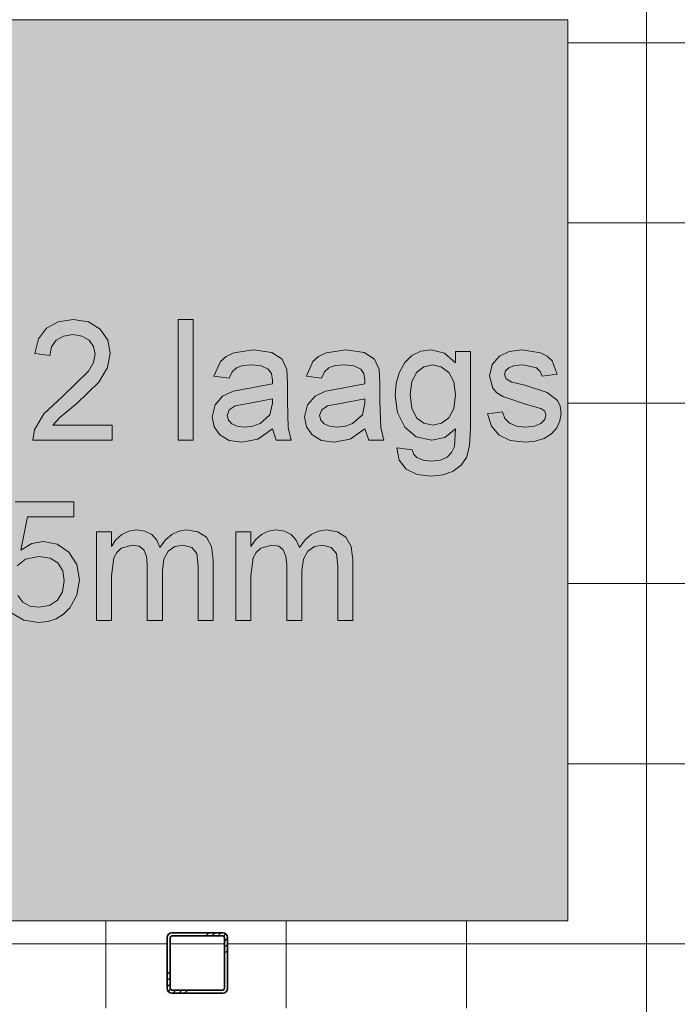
# Model space of a CAD drawing. Header units: millimetres. Extents: x -281 to 145437, y -16481 to 78869.
# Tile 107 of 256: x 5705 to 6799, y 30331 to 31970. Entities that reach past the tile are written whole.
import ezdxf

# ---------------------------------------------------------------- set-up
doc = ezdxf.new("R2010")
doc.units = ezdxf.units.MM
for name, color, linetype, lineweight in [('A--A23__Vloeren', 8, 'Continuous', 5), ('A--L28__Hoofddraagconstructies', 3, 'Continuous', 9), ('A--L90__Terrein', 7, 'Continuous', 5)]:
    doc.layers.add(name, color=color, linetype=linetype, lineweight=lineweight)

# ---------------------------------------------------------------- blocks, each defined once
blk = doc.blocks.new('28_SCO_TLB_column steel square hollow section hot rolled - K100x100x5-V50-L_80_ 11')
at = {"layer": 'A--L28__Hoofddraagconstructies', "lineweight": 13}
h = blk.add_hatch(dxfattribs=at)
h.set_pattern_fill('FP_104', color=256, style=0, pattern_type=2)
h.set_pattern_definition([(45, (-6000.5, -30400), (-500, 500), []), (45, (-5830.5, -30400), (-500, 500), []), (45, (-5820.5, -30400), (-500, 500), []), (45, (-5810.5, -30400), (-500, 500), []), (45, (-5800.5, -30400), (-500, 500), []), (45, (-5790.5, -30400), (-500, 500), []), (45, (-5780.5, -30400), (-500, 500), []), (45, (-5770.5, -30400), (-500, 500), [])])
h.paths.add_polyline_path([(-42.5, -50), (44.3, -49.3), (47.8, -47.8), (50, -42.5), (49.3, 44.3), (47.8, 47.8), (42.5, 50), (-44.3, 49.3), (-47.8, 47.8), (-50, 42.5), (-49.3, -44.3), (-47.8, -47.8), (-44.3, -49.3)])
h.paths.add_polyline_path([(-42.5, -45), (-44.3, -44.3), (-45, -42.5), (-44.3, 44.3), (-42.5, 45), (44.3, 44.3), (45, 42.5), (44.3, -44.3), (42.5, -45), (-4.5, -45)])
at = {"layer": 'A--L28__Hoofddraagconstructies', "color": 170, "lineweight": 35}
for p, q in [((42.5, 50), (-42.5, 50)), ((-50, 42.5), (-50, -42.5)), ((-45, -42.5), (-45, 42.5)), ((-42.5, 45), (42.5, 45)), ((45, 42.5), (45, -42.5)), ((50, -42.5), (50, 42.5)), ((42.5, -45), (-42.5, -45)), ((-42.5, -50), (42.5, -50))]:
    blk.add_line(p, q, dxfattribs=at)
for centre, radius, start, end in [((-42.5, 42.5), 7.5, 90, 180), ((42.5, 42.5), 7.5, 360, 90), ((-42.5, 42.5), 2.5, 90, 180), ((42.5, 42.5), 2.5, 0, 90), ((-42.5, -42.5), 7.5, 180, 270), ((-42.5, -42.5), 2.5, 180, 270), ((42.5, -42.5), 2.5, 270, 360), ((42.5, -42.5), 7.5, 270, 360)]:
    blk.add_arc(centre, radius, start, end, dxfattribs=at)
blk = doc.blocks.new('TBR-B-BWK-C-NIE-ARC-R25_rvt-1-L_80_ 11')
at = {"layer": 'A--L28__Hoofddraagconstructies', "color": 130, "lineweight": 13}
blk.add_blockref('28_SCO_TLB_column steel square hollow section hot rolled - K100x100x5-V50-L_80_ 11', (6000.5, 30400), dxfattribs=at)
blk = doc.blocks.new('NLRS_90_PA_LB_fietsvak dubbellaags_gen_cpz - NLRS_72_21_01_fietsvak 8x hoh 375-48998500-L_80_ 11')
at = {"layer": 'A--L90__Terrein'}
blk.add_hatch(color=256, dxfattribs=at).paths.add_polyline_path([(1900, 0), (1900, 1500), (0, 1500), (0, 0), (1758.1, 0)])
for p, q in [((1900, 1500), (0, 1500)), ((1900, 0), (1900, 1500)), ((1077.1, 1000.9), (1051.8, 997.3)), ((1077.1, 1000.9), (1051.8, 997.3)), ((1102.5, 996.9), (1077.1, 1000.9)), ((1102.5, 996.9), (1077.1, 1000.9)), ((1276.7, 1000.9), (1251.6, 1000.9)), ((1251.6, 1000.9), (1251.6, 800)), ((1276.7, 1000.9), (1251.6, 1000.9)), ((1251.6, 1000.9), (1251.6, 800)), ((1276.7, 800), (1276.7, 1000.9)), ((1276.7, 800), (1276.7, 1000.9)), ((1032.3, 986.4), (1019.1, 968.7)), ((1032.3, 986.4), (1019.1, 968.7)), ((1051.8, 997.3), (1032.3, 986.4)), ((1051.8, 997.3), (1032.3, 986.4)), ((1122, 984.8), (1102.5, 996.9)), ((1122, 984.8), (1102.5, 996.9)), ((1134.4, 966.8), (1122, 984.8)), ((1134.4, 966.8), (1122, 984.8)), ((1019.1, 968.7), (1013, 944.4)), ((1019.1, 968.7), (1013, 944.4)), ((1048.7, 966.6), (1060.9, 973.5)), ((1048.7, 966.6), (1060.9, 973.5)), ((1060.9, 973.5), (1076.5, 975.8)), ((1060.9, 973.5), (1076.5, 975.8)), ((1076.5, 975.8), (1091.4, 973.5)), ((1076.5, 975.8), (1091.4, 973.5)), ((1091.4, 973.5), (1103.2, 966.4)), ((1091.4, 973.5), (1103.2, 966.4)), ((1038.1, 941.3), (1040.8, 955.7)), ((1038.1, 941.3), (1040.8, 955.7)), ((1040.8, 955.7), (1048.7, 966.6)), ((1040.8, 955.7), (1048.7, 966.6)), ((1103.2, 966.4), (1110.9, 956)), ((1103.2, 966.4), (1110.9, 956)), ((1110.9, 956), (1113.5, 943.4)), ((1110.9, 956), (1113.5, 943.4)), ((1138.6, 944.9), (1134.4, 966.8)), ((1138.6, 944.9), (1134.4, 966.8)), ((1377.1, 950.7), (1344, 945.6)), ((1377.1, 950.7), (1344, 945.6)), ((1407.5, 946.2), (1377.1, 950.7)), ((1407.5, 946.2), (1377.1, 950.7)), ((1530.9, 950.7), (1497.8, 945.6)), ((1530.9, 950.7), (1497.8, 945.6)), ((1561.4, 946.2), (1530.9, 950.7)), ((1561.4, 946.2), (1530.9, 950.7)), ((1672.6, 950.7), (1655.4, 948.3)), ((1672.6, 950.7), (1655.4, 948.3)), ((1695, 945.2), (1672.6, 950.7)), ((1695, 945.2), (1672.6, 950.7)), ((1824, 950.7), (1802.4, 947.6)), ((1824, 950.7), (1802.4, 947.6)), ((1854.5, 945.8), (1824, 950.7)), ((1854.5, 945.8), (1824, 950.7)), ((1013, 944.4), (1038.1, 941.3)), ((1013, 944.4), (1038.1, 941.3)), ((1113.5, 943.4), (1110.7, 929.3)), ((1113.5, 943.4), (1110.7, 929.3)), ((1134.1, 921.1), (1138.6, 944.9)), ((1134.1, 921.1), (1138.6, 944.9)), ((1331.4, 939.5), (1322.1, 931.3)), ((1331.4, 939.5), (1322.1, 931.3)), ((1344, 945.6), (1331.4, 939.5)), ((1344, 945.6), (1331.4, 939.5)), ((1424.7, 935), (1407.5, 946.2)), ((1424.7, 935), (1407.5, 946.2)), ((1432.4, 918), (1424.7, 935)), ((1432.4, 918), (1424.7, 935)), ((1485.2, 939.5), (1475.9, 931.3)), ((1485.2, 939.5), (1475.9, 931.3)), ((1497.8, 945.6), (1485.2, 939.5)), ((1497.8, 945.6), (1485.2, 939.5)), ((1578.6, 935), (1561.4, 946.2)), ((1578.6, 935), (1561.4, 946.2)), ((1586.3, 918), (1578.6, 935)), ((1586.3, 918), (1578.6, 935)), ((1640.6, 941), (1628.6, 929.2)), ((1640.6, 941), (1628.6, 929.2)), ((1655.4, 948.3), (1640.6, 941)), ((1655.4, 948.3), (1640.6, 941)), ((1713.1, 928.7), (1695, 945.2)), ((1713.1, 928.7), (1695, 945.2)), ((1738.2, 947.5), (1713.1, 947.5)), ((1713.1, 947.5), (1713.1, 928.7)), ((1738.2, 947.5), (1713.1, 947.5)), ((1713.1, 947.5), (1713.1, 928.7)), ((1738.2, 820.2), (1738.2, 947.5)), ((1738.2, 820.2), (1738.2, 947.5)), ((1786.4, 940.2), (1774.1, 925.9)), ((1786.4, 940.2), (1774.1, 925.9)), ((1802.4, 947.6), (1786.4, 940.2)), ((1802.4, 947.6), (1786.4, 940.2)), ((1865.9, 940), (1854.5, 945.8)), ((1865.9, 940), (1854.5, 945.8)), ((1873.9, 932.4), (1865.9, 940)), ((1873.9, 932.4), (1865.9, 940)), ((1110.7, 929.3), (1102.6, 914.9)), ((1110.7, 929.3), (1102.6, 914.9)), ((1119.3, 896.5), (1134.1, 921.1)), ((1119.3, 896.5), (1134.1, 921.1)), ((1322.1, 931.3), (1311.2, 906.7)), ((1322.1, 931.3), (1311.2, 906.7)), ((1341.3, 914), (1348.5, 920.7)), ((1341.3, 914), (1348.5, 920.7)), ((1348.5, 920.7), (1358.9, 924.4)), ((1348.5, 920.7), (1358.9, 924.4)), ((1358.9, 924.4), (1373.9, 925.6)), ((1358.9, 924.4), (1373.9, 925.6)), ((1373.9, 925.6), (1390, 923.8)), ((1373.9, 925.6), (1390, 923.8)), ((1390, 923.8), (1401.6, 918.3)), ((1390, 923.8), (1401.6, 918.3)), ((1401.6, 918.3), (1406.8, 911)), ((1401.6, 918.3), (1406.8, 911)), ((1433.7, 896), (1432.4, 918)), ((1433.7, 896), (1432.4, 918)), ((1475.9, 931.3), (1465.1, 906.7)), ((1475.9, 931.3), (1465.1, 906.7)), ((1495.2, 914), (1502.3, 920.7)), ((1495.2, 914), (1502.3, 920.7)), ((1502.3, 920.7), (1512.7, 924.4)), ((1502.3, 920.7), (1512.7, 924.4)), ((1512.7, 924.4), (1527.7, 925.6)), ((1512.7, 924.4), (1527.7, 925.6)), ((1527.7, 925.6), (1543.9, 923.8)), ((1527.7, 925.6), (1543.9, 923.8)), ((1543.9, 923.8), (1555.5, 918.3)), ((1543.9, 923.8), (1555.5, 918.3)), ((1555.5, 918.3), (1560.6, 911)), ((1555.5, 918.3), (1560.6, 911)), ((1587.5, 896), (1586.3, 918)), ((1587.5, 896), (1586.3, 918)), ((1628.6, 929.2), (1619.8, 913.4)), ((1628.6, 929.2), (1619.8, 913.4)), ((1648.6, 913.1), (1660.6, 922.5)), ((1648.6, 913.1), (1660.6, 922.5)), ((1660.6, 922.5), (1674.9, 925.6)), ((1660.6, 922.5), (1674.9, 925.6)), ((1674.9, 925.6), (1689.5, 922.4)), ((1674.9, 925.6), (1689.5, 922.4)), ((1689.5, 922.4), (1701.9, 912.9)), ((1689.5, 922.4), (1701.9, 912.9)), ((1774.1, 925.9), (1769.6, 907.2)), ((1774.1, 925.9), (1769.6, 907.2)), ((1796.5, 915.7), (1801.9, 920.8)), ((1796.5, 915.7), (1801.9, 920.8)), ((1801.9, 920.8), (1811.5, 924.4)), ((1801.9, 920.8), (1811.5, 924.4)), ((1811.5, 924.4), (1825.9, 925.6)), ((1811.5, 924.4), (1825.9, 925.6)), ((1825.9, 925.6), (1848, 920.6)), ((1825.9, 925.6), (1848, 920.6)), ((1848, 920.6), (1854.3, 914.6)), ((1848, 920.6), (1854.3, 914.6)), ((1882.6, 909.9), (1873.9, 932.4)), ((1882.6, 909.9), (1873.9, 932.4)), ((1102.6, 914.9), (1059.3, 873.1)), ((1102.6, 914.9), (1059.3, 873.1)), ((1311.2, 906.7), (1336.3, 903.6)), ((1311.2, 906.7), (1336.3, 903.6)), ((1336.3, 903.6), (1341.3, 914)), ((1336.3, 903.6), (1341.3, 914)), ((1406.8, 911), (1408.5, 899.8)), ((1406.8, 911), (1408.5, 899.8)), ((1465.1, 906.7), (1490.2, 903.6)), ((1465.1, 906.7), (1490.2, 903.6)), ((1490.2, 903.6), (1495.2, 914)), ((1490.2, 903.6), (1495.2, 914)), ((1560.6, 911), (1562.4, 899.8)), ((1560.6, 911), (1562.4, 899.8)), ((1619.8, 913.4), (1614.4, 894.8)), ((1619.8, 913.4), (1614.4, 894.8)), ((1640.4, 897.7), (1648.6, 913.1)), ((1640.4, 897.7), (1648.6, 913.1)), ((1701.9, 912.9), (1710.3, 897.3)), ((1701.9, 912.9), (1710.3, 897.3)), ((1769.6, 907.2), (1775.2, 886.9)), ((1769.6, 907.2), (1775.2, 886.9)), ((1794.7, 909.7), (1796.5, 915.7)), ((1794.7, 909.7), (1796.5, 915.7)), ((1797.7, 902.4), (1794.7, 909.7)), ((1797.7, 902.4), (1794.7, 909.7)), ((1807, 896.9), (1797.7, 902.4)), ((1807, 896.9), (1797.7, 902.4)), ((1854.3, 914.6), (1857.5, 906.7)), ((1854.3, 914.6), (1857.5, 906.7)), ((1857.5, 906.7), (1882.6, 909.9)), ((1857.5, 906.7), (1882.6, 909.9)), ((1083.3, 862), (1119.3, 896.5)), ((1083.3, 862), (1119.3, 896.5)), ((1364.8, 885.5), (1343.1, 881.8)), ((1364.8, 885.5), (1343.1, 881.8)), ((1408.4, 894.2), (1364.8, 885.5)), ((1408.4, 894.2), (1364.8, 885.5)), ((1408.5, 899.8), (1408.4, 894.2)), ((1408.5, 899.8), (1408.4, 894.2)), ((1433.7, 864.7), (1433.7, 896)), ((1433.7, 864.7), (1433.7, 896)), ((1518.7, 885.5), (1496.9, 881.8)), ((1518.7, 885.5), (1496.9, 881.8)), ((1562.2, 894.2), (1518.7, 885.5)), ((1562.2, 894.2), (1518.7, 885.5)), ((1562.4, 899.8), (1562.2, 894.2)), ((1562.4, 899.8), (1562.2, 894.2)), ((1587.5, 864.7), (1587.5, 896)), ((1587.5, 864.7), (1587.5, 896)), ((1614.4, 894.8), (1612.6, 874.5)), ((1614.4, 894.8), (1612.6, 874.5)), ((1637.7, 876.2), (1640.4, 897.7)), ((1637.7, 876.2), (1640.4, 897.7)), ((1710.3, 897.3), (1713.1, 875.5)), ((1710.3, 897.3), (1713.1, 875.5)), ((1775.2, 886.9), (1782.1, 878.7)), ((1775.2, 886.9), (1782.1, 878.7)), ((1828.7, 891.5), (1807, 896.9)), ((1828.7, 891.5), (1807, 896.9)), ((1865.5, 879.7), (1828.7, 891.5)), ((1865.5, 879.7), (1828.7, 891.5)), ((1059.3, 873.1), (1027.8, 844)), ((1059.3, 873.1), (1027.8, 844)), ((1325.5, 873.5), (1312.9, 859.1)), ((1325.5, 873.5), (1312.9, 859.1)), ((1343.1, 881.8), (1325.5, 873.5)), ((1343.1, 881.8), (1325.5, 873.5)), ((1368, 861.4), (1408.5, 869.1)), ((1368, 861.4), (1408.5, 869.1)), ((1408.5, 869.1), (1408.4, 862)), ((1408.5, 869.1), (1408.4, 862)), ((1479.4, 873.5), (1466.7, 859.1)), ((1479.4, 873.5), (1466.7, 859.1)), ((1496.9, 881.8), (1479.4, 873.5)), ((1496.9, 881.8), (1479.4, 873.5)), ((1521.9, 861.4), (1562.4, 869.1)), ((1521.9, 861.4), (1562.4, 869.1)), ((1562.4, 869.1), (1562.2, 862)), ((1562.4, 869.1), (1562.2, 862)), ((1612.6, 874.5), (1616.6, 846)), ((1612.6, 874.5), (1616.6, 846)), ((1640.4, 853.2), (1637.7, 876.2)), ((1640.4, 853.2), (1637.7, 876.2)), ((1713.1, 875.5), (1710.3, 852.9)), ((1713.1, 875.5), (1710.3, 852.9)), ((1782.1, 878.7), (1791.7, 872.6)), ((1782.1, 878.7), (1791.7, 872.6)), ((1791.7, 872.6), (1829.5, 860.3)), ((1791.7, 872.6), (1829.5, 860.3)), ((1882.7, 866.3), (1865.5, 879.7)), ((1882.7, 866.3), (1865.5, 879.7)), ((1054.4, 837.9), (1083.3, 862)), ((1054.4, 837.9), (1083.3, 862)), ((1312.9, 859.1), (1308.1, 839.2)), ((1312.9, 859.1), (1308.1, 839.2)), ((1336.6, 850.7), (1346.4, 857.3)), ((1336.6, 850.7), (1346.4, 857.3)), ((1346.4, 857.3), (1368, 861.4)), ((1346.4, 857.3), (1368, 861.4)), ((1408.4, 862), (1404.4, 842.5)), ((1408.4, 862), (1404.4, 842.5)), ((1434.9, 821.1), (1433.7, 864.7)), ((1434.9, 821.1), (1433.7, 864.7)), ((1466.7, 859.1), (1461.9, 839.2)), ((1466.7, 859.1), (1461.9, 839.2)), ((1490.5, 850.7), (1500.2, 857.3)), ((1490.5, 850.7), (1500.2, 857.3)), ((1500.2, 857.3), (1521.9, 861.4)), ((1500.2, 857.3), (1521.9, 861.4)), ((1562.2, 862), (1558.3, 842.5)), ((1562.2, 862), (1558.3, 842.5)), ((1588.8, 821.1), (1587.5, 864.7)), ((1588.8, 821.1), (1587.5, 864.7)), ((1648.4, 837.4), (1640.4, 853.2)), ((1648.4, 837.4), (1640.4, 853.2)), ((1710.3, 852.9), (1702.2, 837.3)), ((1710.3, 852.9), (1702.2, 837.3)), ((1829.5, 860.3), (1855.4, 853.1)), ((1829.5, 860.3), (1855.4, 853.1)), ((1855.4, 853.1), (1861.6, 848.2)), ((1855.4, 853.1), (1861.6, 848.2)), ((1887.3, 856.5), (1882.7, 866.3)), ((1887.3, 856.5), (1882.7, 866.3)), ((1888.9, 844.5), (1887.3, 856.5)), ((1888.9, 844.5), (1887.3, 856.5)), ((1027.8, 844), (1012.6, 817.3)), ((1027.8, 844), (1012.6, 817.3)), ((1043.1, 825.1), (1054.4, 837.9)), ((1043.1, 825.1), (1054.4, 837.9)), ((1308.1, 839.2), (1311.3, 822.4)), ((1308.1, 839.2), (1311.3, 822.4)), ((1333.2, 841), (1336.6, 850.7)), ((1333.2, 841), (1336.6, 850.7)), ((1335.1, 833.5), (1333.2, 841)), ((1335.1, 833.5), (1333.2, 841)), ((1404.4, 842.5), (1388, 828)), ((1404.4, 842.5), (1388, 828)), ((1461.9, 839.2), (1465.1, 822.4)), ((1461.9, 839.2), (1465.1, 822.4)), ((1487, 841), (1490.5, 850.7)), ((1487, 841), (1490.5, 850.7)), ((1488.9, 833.5), (1487, 841)), ((1488.9, 833.5), (1487, 841)), ((1558.3, 842.5), (1541.9, 828)), ((1558.3, 842.5), (1541.9, 828)), ((1616.6, 846), (1628.6, 821.9)), ((1616.6, 846), (1628.6, 821.9)), ((1660.5, 828.2), (1648.4, 837.4)), ((1660.5, 828.2), (1648.4, 837.4)), ((1702.2, 837.3), (1690, 828.2)), ((1702.2, 837.3), (1690, 828.2)), ((1791.5, 847.1), (1766.4, 843.9)), ((1791.5, 847.1), (1766.4, 843.9)), ((1766.4, 843.9), (1773.3, 823.5)), ((1766.4, 843.9), (1773.3, 823.5)), ((1795.5, 836.3), (1791.5, 847.1)), ((1795.5, 836.3), (1791.5, 847.1)), ((1803.2, 828.4), (1795.5, 836.3)), ((1803.2, 828.4), (1795.5, 836.3)), ((1861.6, 848.2), (1863.7, 841.8)), ((1861.6, 848.2), (1863.7, 841.8)), ((1863.7, 841.8), (1861.7, 834.4)), ((1863.7, 841.8), (1861.7, 834.4)), ((1887, 832.1), (1888.9, 844.5)), ((1887, 832.1), (1888.9, 844.5)), ((1141.7, 825.1), (1043.1, 825.1)), ((1141.7, 825.1), (1043.1, 825.1)), ((1141.7, 800), (1141.7, 825.1)), ((1141.7, 800), (1141.7, 825.1)), ((1311.3, 822.4), (1320.8, 808.8)), ((1311.3, 822.4), (1320.8, 808.8)), ((1340.7, 827.4), (1335.1, 833.5)), ((1340.7, 827.4), (1335.1, 833.5)), ((1349.9, 823.3), (1340.7, 827.4)), ((1349.9, 823.3), (1340.7, 827.4)), ((1362.6, 822), (1349.9, 823.3)), ((1362.6, 822), (1349.9, 823.3)), ((1376.1, 823.5), (1362.6, 822)), ((1376.1, 823.5), (1362.6, 822)), ((1388, 828), (1376.1, 823.5)), ((1388, 828), (1376.1, 823.5)), ((1439.9, 800), (1434.9, 821.1)), ((1439.9, 800), (1434.9, 821.1)), ((1465.1, 822.4), (1474.6, 808.8)), ((1465.1, 822.4), (1474.6, 808.8)), ((1494.5, 827.4), (1488.9, 833.5)), ((1494.5, 827.4), (1488.9, 833.5)), ((1503.7, 823.3), (1494.5, 827.4)), ((1503.7, 823.3), (1494.5, 827.4)), ((1516.5, 822), (1503.7, 823.3)), ((1516.5, 822), (1503.7, 823.3)), ((1529.9, 823.5), (1516.5, 822)), ((1529.9, 823.5), (1516.5, 822)), ((1541.9, 828), (1529.9, 823.5)), ((1541.9, 828), (1529.9, 823.5)), ((1593.8, 800), (1588.8, 821.1)), ((1593.8, 800), (1588.8, 821.1)), ((1628.6, 821.9), (1647.9, 805.5)), ((1628.6, 821.9), (1647.9, 805.5)), ((1675.3, 825.1), (1660.5, 828.2)), ((1675.3, 825.1), (1660.5, 828.2)), ((1690, 828.2), (1675.3, 825.1)), ((1690, 828.2), (1675.3, 825.1)), ((1736.5, 790.7), (1738.2, 820.2)), ((1736.5, 790.7), (1738.2, 820.2)), ((1773.3, 823.5), (1785.7, 808.7)), ((1773.3, 823.5), (1785.7, 808.7)), ((1814.6, 823.6), (1803.2, 828.4)), ((1814.6, 823.6), (1803.2, 828.4)), ((1829.8, 822), (1814.6, 823.6)), ((1829.8, 822), (1814.6, 823.6)), ((1844.8, 823.5), (1829.8, 822)), ((1844.8, 823.5), (1829.8, 822)), ((1855.4, 827.9), (1844.8, 823.5)), ((1855.4, 827.9), (1844.8, 823.5)), ((1861.7, 834.4), (1855.4, 827.9)), ((1861.7, 834.4), (1855.4, 827.9)), ((1872.7, 810.5), (1881.6, 820.5)), ((1872.7, 810.5), (1881.6, 820.5)), ((1881.6, 820.5), (1887, 832.1)), ((1881.6, 820.5), (1887, 832.1)), ((1012.6, 817.3), (1009.9, 800)), ((1012.6, 817.3), (1009.9, 800)), ((1320.8, 808.8), (1336.3, 799.8)), ((1320.8, 808.8), (1336.3, 799.8)), ((1384.2, 801.8), (1408.5, 818.8)), ((1384.2, 801.8), (1408.5, 818.8)), ((1408.5, 818.8), (1414.8, 800)), ((1408.5, 818.8), (1414.8, 800)), ((1474.6, 808.8), (1490.1, 799.8)), ((1474.6, 808.8), (1490.1, 799.8)), ((1538, 801.8), (1562.4, 818.8)), ((1538, 801.8), (1562.4, 818.8)), ((1562.4, 818.8), (1568.7, 800)), ((1562.4, 818.8), (1568.7, 800)), ((1647.9, 805.5), (1673.8, 800)), ((1647.9, 805.5), (1673.8, 800)), ((1673.8, 800), (1695.4, 804.7)), ((1673.8, 800), (1695.4, 804.7)), ((1695.4, 804.7), (1713.1, 818.8)), ((1695.4, 804.7), (1713.1, 818.8)), ((1713.1, 818.8), (1711.3, 789.6)), ((1713.1, 818.8), (1711.3, 789.6)), ((1785.7, 808.7), (1804.1, 799.8)), ((1785.7, 808.7), (1804.1, 799.8)), ((1845.9, 798.4), (1860.6, 803)), ((1845.9, 798.4), (1860.6, 803)), ((1860.6, 803), (1872.7, 810.5)), ((1860.6, 803), (1872.7, 810.5)), ((1009.9, 800), (1141.7, 800)), ((1009.9, 800), (1141.7, 800)), ((1251.6, 800), (1276.7, 800)), ((1251.6, 800), (1276.7, 800)), ((1336.3, 799.8), (1357.3, 796.9)), ((1336.3, 799.8), (1357.3, 796.9)), ((1357.3, 796.9), (1384.2, 801.8)), ((1357.3, 796.9), (1384.2, 801.8)), ((1414.8, 800), (1439.9, 800)), ((1414.8, 800), (1439.9, 800)), ((1490.1, 799.8), (1511.1, 796.9)), ((1490.1, 799.8), (1511.1, 796.9)), ((1511.1, 796.9), (1538, 801.8)), ((1511.1, 796.9), (1538, 801.8)), ((1568.7, 800), (1593.8, 800)), ((1568.7, 800), (1593.8, 800)), ((1615.7, 787.4), (1619.3, 766.8)), ((1640.9, 784.3), (1615.7, 787.4)), ((1615.7, 787.4), (1619.3, 766.8)), ((1640.9, 784.3), (1615.7, 787.4)), ((1711.3, 789.6), (1706.7, 779.4)), ((1711.3, 789.6), (1706.7, 779.4)), ((1731.3, 771.4), (1736.5, 790.7)), ((1731.3, 771.4), (1736.5, 790.7)), ((1804.1, 799.8), (1829.5, 796.9)), ((1804.1, 799.8), (1829.5, 796.9)), ((1829.5, 796.9), (1845.9, 798.4)), ((1829.5, 796.9), (1845.9, 798.4)), ((1643.6, 776.5), (1640.9, 784.3)), ((1643.6, 776.5), (1640.9, 784.3)), ((1649, 771.1), (1643.6, 776.5)), ((1649, 771.1), (1643.6, 776.5)), ((1659.6, 766.9), (1649, 771.1)), ((1659.6, 766.9), (1649, 771.1)), ((1699.1, 771.8), (1688.1, 767.1)), ((1699.1, 771.8), (1688.1, 767.1)), ((1706.7, 779.4), (1699.1, 771.8)), ((1706.7, 779.4), (1699.1, 771.8)), ((1722.4, 758.5), (1731.3, 771.4)), ((1722.4, 758.5), (1731.3, 771.4)), ((1619.3, 766.8), (1631.1, 752.1)), ((1619.3, 766.8), (1631.1, 752.1)), ((1673.4, 765.5), (1659.6, 766.9)), ((1673.4, 765.5), (1659.6, 766.9)), ((1688.1, 767.1), (1673.4, 765.5)), ((1688.1, 767.1), (1673.4, 765.5)), ((1709.5, 748.7), (1722.4, 758.5)), ((1709.5, 748.7), (1722.4, 758.5)), ((1631.1, 752.1), (1649.5, 743.3)), ((1631.1, 752.1), (1649.5, 743.3)), ((1649.5, 743.3), (1672.9, 740.4)), ((1649.5, 743.3), (1672.9, 740.4)), ((1672.9, 740.4), (1692.9, 742.4)), ((1672.9, 740.4), (1692.9, 742.4)), ((1692.9, 742.4), (1709.5, 748.7)), ((1692.9, 742.4), (1709.5, 748.7)), ((1077.7, 697.8), (980.4, 697.8)), ((1077.7, 672.7), (1077.7, 697.8)), ((990, 617.3), (1000.7, 672.7)), ((1000.7, 672.7), (1077.7, 672.7)), ((1140.5, 647.5), (1115.4, 647.5)), ((1115.4, 647.5), (1115.4, 500)), ((1140.5, 623.3), (1140.5, 647.5)), ((1157.8, 643.2), (1148, 634.4)), ((1169.3, 648.8), (1157.8, 643.2)), ((1182.3, 650.7), (1169.3, 648.8)), ((1196.3, 648.8), (1182.3, 650.7)), ((1207.5, 643), (1196.3, 648.8)), ((1215.9, 633.8), (1207.5, 643)), ((1240.9, 643.4), (1230.5, 634.3)), ((1252.7, 648.9), (1240.9, 643.4)), ((1265.7, 650.7), (1252.7, 648.9)), ((1284.6, 647.6), (1265.7, 650.7)), ((1298.5, 638.5), (1284.6, 647.6)), ((1372.8, 647.5), (1347.7, 647.5)), ((1347.7, 647.5), (1347.7, 500)), ((1372.8, 623.3), (1372.8, 647.5)), ((1390.1, 643.2), (1380.4, 634.4)), ((1401.6, 648.8), (1390.1, 643.2)), ((1414.6, 650.7), (1401.6, 648.8)), ((1428.6, 648.8), (1414.6, 650.7)), ((1439.8, 643), (1428.6, 648.8)), ((1448.2, 633.8), (1439.8, 643)), ((1473.2, 643.4), (1462.8, 634.3)), ((1485, 648.9), (1473.2, 643.4)), ((1498, 650.7), (1485, 648.9)), ((1516.9, 647.6), (1498, 650.7)), ((1530.8, 638.5), (1516.9, 647.6)), ((1007.9, 628.2), (990, 617.3)), ((1026.7, 631.8), (1007.9, 628.2)), ((1050.2, 627.3), (1026.7, 631.8)), ((1069.6, 613.8), (1050.2, 627.3)), ((1148, 634.4), (1140.5, 623.3)), ((1156.7, 620.2), (1175.3, 625.6)), ((1175.3, 625.6), (1186.7, 623.5)), ((1186.7, 623.5), (1194.3, 617.5)), ((1221.3, 621.5), (1215.9, 633.8)), ((1230.5, 634.3), (1221.3, 621.5)), ((1235.1, 615.5), (1246.2, 623.1)), ((1246.2, 623.1), (1259.8, 625.6)), ((1259.8, 625.6), (1274.1, 621.6)), ((1307.1, 623.1), (1298.5, 638.5)), ((1310, 601.1), (1307.1, 623.1)), ((1380.4, 634.4), (1372.8, 623.3)), ((1389, 620.2), (1407.6, 625.6)), ((1407.6, 625.6), (1419, 623.5)), ((1419, 623.5), (1426.6, 617.5)), ((1453.6, 621.5), (1448.2, 633.8)), ((1462.8, 634.3), (1453.6, 621.5)), ((1467.4, 615.5), (1478.5, 623.1)), ((1478.5, 623.1), (1492.1, 625.6)), ((1492.1, 625.6), (1506.4, 621.6)), ((1539.4, 623.1), (1530.8, 638.5)), ((1542.3, 601.1), (1539.4, 623.1)), ((997.6, 602.4), (1019.7, 606.7)), ((1019.7, 606.7), (1038.3, 604)), ((1082.8, 593.3), (1069.6, 613.8)), ((1144.3, 604.4), (1149.3, 613.5)), ((1149.3, 613.5), (1156.7, 620.2)), ((1194.3, 617.5), (1198.7, 607.3)), ((1198.7, 607.3), (1200.1, 593.1)), ((1227.7, 602.4), (1235.1, 615.5)), ((1274.1, 621.6), (1282.6, 611.3)), ((1282.6, 611.3), (1284.9, 590.4)), ((1376.6, 604.4), (1381.6, 613.5)), ((1381.6, 613.5), (1389, 620.2)), ((1426.6, 617.5), (1431, 607.3)), ((1431, 607.3), (1432.4, 593.1)), ((1460, 602.4), (1467.4, 615.5)), ((1506.4, 621.6), (1514.9, 611.3)), ((1514.9, 611.3), (1517.2, 590.4)), ((983.5, 591), (997.6, 602.4)), ((1038.3, 604), (1051.5, 595.8)), ((1051.5, 595.8), (1059.4, 582.9)), ((1087.1, 567.5), (1082.8, 593.3)), ((1140.5, 574.4), (1144.3, 604.4)), ((1200.1, 593.1), (1200.1, 500)), ((1225.3, 583.3), (1227.7, 602.4)), ((1284.9, 590.4), (1284.9, 500)), ((1310, 500), (1310, 601.1)), ((1372.8, 574.4), (1376.6, 604.4)), ((1432.4, 593.1), (1432.4, 500)), ((1457.6, 583.3), (1460, 602.4)), ((1517.2, 590.4), (1517.2, 500)), ((1542.3, 500), (1542.3, 601.1)), ((1059.4, 582.9), (1062, 566)), ((1140.5, 500), (1140.5, 574.4)), ((1225.3, 500), (1225.3, 583.3)), ((1372.8, 500), (1372.8, 574.4)), ((1457.6, 500), (1457.6, 583.3)), ((1062, 566), (1059.2, 548)), ((1083.2, 542.4), (1087.1, 567.5)), ((993, 530.6), (985, 541.4)), ((1059.2, 548), (1050.8, 534)), ((1071.4, 520.9), (1083.2, 542.4)), ((1004.5, 524.1), (993, 530.6)), ((1037.3, 525), (1019.3, 522)), ((1050.8, 534), (1037.3, 525)), ((974.9, 512.3), (994.5, 500.7)), ((1019.3, 522), (1004.5, 524.1)), ((1048.8, 502.9), (1060.9, 510.4)), ((1060.9, 510.4), (1071.4, 520.9)), ((994.5, 500.7), (1019.2, 496.9)), ((1019.2, 496.9), (1034.9, 498.4)), ((1034.9, 498.4), (1048.8, 502.9)), ((1115.4, 500), (1140.5, 500)), ((1200.1, 500), (1225.3, 500)), ((1284.9, 500), (1310, 500)), ((1347.7, 500), (1372.8, 500)), ((1432.4, 500), (1457.6, 500)), ((1517.2, 500), (1542.3, 500)), ((0, 0), (1900, 0))]:
    blk.add_line(p, q, dxfattribs=at)

msp = doc.modelspace()

# ---------------------------------------------------------------- hatches: boundary and pattern name
at = {"layer": 'A--A23__Vloeren'}
h = msp.add_hatch(dxfattribs=at)
h.set_pattern_fill('FP_213', color=256, style=0, pattern_type=2)
h.set_pattern_definition([(0, (7648.04, 36431.46), (0, 300), []), (90, (7648.04, 36431.46), (-300, 2e-14), [])])
h.paths.add_polyline_path([(4717, 12483), (5950.5, 12483), (5951.5, 12545), (5952.7, 12547.8), (5958, 12550), (6045.5, 12549), (6048.3, 12547.8), (6050.5, 12542.5), (6050.5, 12483), (9400, 12483), (9400, 12700), (8817, 12700), (8817, 15700), (8900, 15700), (8900, 16450), (8817, 16450), (8817, 21700), (9400, 21700), (9400, 22808.8), (8817, 22808.8), (8817, 28808.8), (9400, 28808.8), (9400, 29700), (8817, 29700), (8817, 35700), (9400, 35700), (9400, 36900), (8817, 36900), (8817, 42900), (9400, 42900), (9400, 43913), (8817, 43913), (8817, 49288), (9400, 49288), (9400, 50010), (8817, 50010), (8817, 55260), (9400, 55260), (9400, 56200), (10717, 56200), (10717, 56540), (9140, 56540), (9140, 56717), (8110, 56717), (8110, 56712), (8045, 56712), (8046, 56715.5), (8060, 56715.5), (8060, 56717), (8039.4, 56717), (8039, 56715), (6800.2, 56715.5), (6800, 56717), (6780, 56717), (6780, 56715.5), (6794, 56714.7), (6795, 56712), (6730, 56712), (6731, 56715.5), (6730, 56715.5), (6730, 56717), (4717, 56717), (4717, 55445), (6617, 55445), (6617, 52070), (4717, 52070), (4717, 51845), (6617, 51845), (6617, 48470), (4717, 48470), (4717, 48245), (6617, 48245), (6617, 44870), (4717, 44870), (4717, 44645), (6617, 44645), (6617, 41270), (4717, 41270), (4717, 41045), (6617, 41045), (6617, 37670), (4717, 37670), (4717, 37445), (6617, 37445), (6617, 34070), (4717, 34070), (4717, 33845), (6617, 33845), (6617, 30470), (4717, 30470), (4717, 30325), (6617, 30325), (6617, 26950), (4717, 26950), (4717, 26645), (6617, 26645), (6617, 23270), (4717, 23270), (4717, 23045), (6617, 23045), (6617, 19670), (4717, 19670), (4717, 19445), (6617, 19445), (6617, 16070), (4717, 16069.5), (4717, 15800), (6617, 15800), (6617, 12800), (4717, 12800), (4717, 12580.7)])
h.paths.add_polyline_path([(6044.8, 12483), (6045.5, 12483), (6044.8, 12544.3), (6043, 12545), (5956.2, 12544.3), (5955.5, 12542.5), (5956.2, 12483), (5996, 12483)])
h.paths.add_polyline_path([(5996, 15950), (5956.2, 15950.7), (5952.7, 15952.2), (5950.5, 15957.5), (5951.5, 16045), (5952.7, 16047.8), (5958, 16050), (6045.5, 16049), (6048.3, 16047.8), (6050.5, 16042.5), (6049.8, 15955.7), (6048.3, 15952.2), (6043, 15950)])
h.paths.add_polyline_path([(6043, 15955), (6044.8, 15955.7), (6045.5, 15957.5), (6044.8, 16044.3), (6043, 16045), (5956.2, 16044.3), (5955.5, 16042.5), (5956.2, 15955.7), (5958, 15955), (5996, 15955)])
h.paths.add_polyline_path([(6700.3, 18554.3), (6674, 18557.8), (6656.5, 18566.2), (6644.1, 18581), (6637.2, 18601.4), (6662.4, 18604.6), (6666.3, 18593.8), (6675, 18585.5), (6685.4, 18581.1), (6700.6, 18579.5), (6716.7, 18581.4), (6726.2, 18585.4), (6732.5, 18591.8), (6734.6, 18599.3), (6731, 18606.9), (6726.2, 18610.6), (6699.5, 18618), (6662.5, 18630.1), (6652.9, 18636.2), (6646, 18644.4), (6640.4, 18664.7), (6644.9, 18683.4), (6657.2, 18697.7), (6673.2, 18705.1), (6696.7, 18707.9), (6725.3, 18703.2), (6736.8, 18697.4), (6744.8, 18689.9), (6753.4, 18667.4), (6728.3, 18664.2), (6725.1, 18672.1), (6718.8, 18678.1), (6694.8, 18682.9), (6682.3, 18681.9), (6672.7, 18678.3), (6667.3, 18673.1), (6665.5, 18667.2), (6668.5, 18659.9), (6677.9, 18654.4), (6700.3, 18648.7), (6736.4, 18637.2), (6753.5, 18623.8), (6758.6, 18610.6), (6759.3, 18599.3), (6757.9, 18589.6), (6752.4, 18577.9), (6743.5, 18567.9), (6731.4, 18560.5), (6715.7, 18555.8), (6700.6, 18554.4)])
h.paths.add_polyline_path([(5958, 19550), (5952.7, 19552.2), (5950.5, 19557.5), (5951.5, 19645), (5952.7, 19647.8), (5958, 19650), (6045.5, 19649), (6048.3, 19647.8), (6050.5, 19642.5), (6049.8, 19555.7), (6048.3, 19552.2), (6043, 19550), (5996, 19550)])
h.paths.add_polyline_path([(6043, 19555), (6044.8, 19555.7), (6045.5, 19557.5), (6044.8, 19644.3), (6043, 19645), (5956.2, 19644.3), (5955.5, 19642.5), (5956.2, 19555.7), (5958, 19555), (5996, 19555)])
h.paths.add_polyline_path([(6700.3, 22154.3), (6674, 22157.8), (6656.5, 22166.2), (6644.1, 22181), (6637.2, 22201.4), (6662.5, 22204.2), (6666.3, 22193.8), (6675, 22185.5), (6685.4, 22181.1), (6700.6, 22179.5), (6716, 22181.1), (6726.2, 22185.4), (6732.5, 22191.8), (6734.6, 22199.3), (6732.5, 22205.7), (6726.2, 22210.6), (6699.5, 22218), (6662.5, 22230.1), (6652.9, 22236.2), (6646, 22244.4), (6640.4, 22264.7), (6644.9, 22283.4), (6657.2, 22297.7), (6673.2, 22305.1), (6696.7, 22307.9), (6725.3, 22303.2), (6736.8, 22297.4), (6744.8, 22289.9), (6753.4, 22267.4), (6728.3, 22264.2), (6725.1, 22272.1), (6718.8, 22278.1), (6694.8, 22282.9), (6682.3, 22281.9), (6672.7, 22278.3), (6667.3, 22273.1), (6665.5, 22267.2), (6668.5, 22259.9), (6677.9, 22254.4), (6700.3, 22248.7), (6736.4, 22237.2), (6753.5, 22223.8), (6758.6, 22210.6), (6759.3, 22199.3), (6757.9, 22189.6), (6752.4, 22177.9), (6743.5, 22167.9), (6731.4, 22160.5), (6715.7, 22155.8), (6700.3, 22154.3)])
h.paths.add_polyline_path([(5996, 23150), (5956.2, 23150.7), (5952.7, 23152.2), (5950.5, 23157.5), (5951.5, 23245), (5952.7, 23247.8), (5958, 23250), (6045.5, 23249), (6048.3, 23247.8), (6050.5, 23242.5), (6049.8, 23155.7), (6048.3, 23152.2), (6043, 23150)])
h.paths.add_polyline_path([(5996, 23155), (6044.8, 23155.7), (6045.5, 23157.5), (6044.8, 23244.3), (6043, 23245), (5956.2, 23244.3), (5955.5, 23242.5), (5956.2, 23155.7), (5958, 23155)])
h.paths.add_polyline_path([(6700.3, 25754.3), (6674, 25757.8), (6656.5, 25766.2), (6644.1, 25781), (6637.2, 25801.4), (6662.5, 25804.2), (6666.3, 25793.8), (6675, 25785.5), (6685.4, 25781.1), (6700.6, 25779.5), (6716, 25781.1), (6726.2, 25785.4), (6732.5, 25791.8), (6734.6, 25799.3), (6732.5, 25805.7), (6726.2, 25810.6), (6699.5, 25818), (6662.5, 25830.1), (6652.9, 25836.2), (6646, 25844.4), (6640.4, 25864.7), (6644.9, 25883.4), (6657.2, 25897.7), (6673.2, 25905.1), (6696.7, 25907.9), (6728.4, 25901.7), (6736.8, 25897.4), (6744.8, 25889.9), (6753.4, 25867.4), (6728.3, 25864.2), (6725.1, 25872.1), (6718.8, 25878.1), (6694.8, 25882.9), (6682.3, 25881.9), (6672.7, 25878.3), (6667.3, 25873.1), (6665.5, 25867.2), (6668.5, 25859.9), (6677.9, 25854.4), (6700.3, 25848.7), (6736.4, 25837.2), (6753.5, 25823.8), (6758.6, 25810.6), (6759.3, 25799.3), (6757.9, 25789.6), (6752.4, 25777.9), (6743.5, 25767.9), (6731.4, 25760.5), (6715.7, 25755.8), (6700.3, 25754.3)])
h.paths.add_polyline_path([(6043, 26750), (5956.2, 26750.7), (5952.7, 26752.2), (5950.5, 26757.5), (5951.5, 26845), (5952.7, 26847.8), (5958, 26850), (6045.5, 26849), (6048.3, 26847.8), (6050.5, 26842.5), (6049.8, 26755.7), (6048.3, 26752.2), (6044.8, 26750.7)])
h.paths.add_polyline_path([(6043, 26755), (6044.8, 26755.7), (6045.5, 26757.5), (6044.8, 26844.3), (6043, 26845), (5956.2, 26844.3), (5955.5, 26842.5), (5956.2, 26755.7), (5958, 26755), (5996, 26755)])
h.paths.add_polyline_path([(6700.3, 29434.4), (6674, 29437.8), (6656.5, 29446.3), (6644.1, 29461), (6637.2, 29481.5), (6662.5, 29484.2), (6666.3, 29473.9), (6675, 29465.6), (6685.4, 29461.1), (6700.6, 29459.5), (6716, 29461.1), (6726.2, 29465.5), (6732.5, 29471.9), (6734.6, 29479.4), (6732.5, 29485.8), (6726.2, 29490.7), (6699.5, 29498.1), (6662.5, 29510.1), (6652.9, 29516.3), (6646, 29524.5), (6640.4, 29544.7), (6644.9, 29563.4), (6657.2, 29577.7), (6673.2, 29585.2), (6696.7, 29587.9), (6725.3, 29583.3), (6736.8, 29577.5), (6744.8, 29570), (6753.4, 29547.4), (6728.3, 29544.3), (6725.1, 29552.2), (6718.8, 29558.1), (6694.8, 29563), (6682.3, 29561.9), (6672.7, 29558.4), (6667.3, 29553.2), (6665.5, 29547.3), (6668.5, 29540), (6677.9, 29534.4), (6700.3, 29528.8), (6736.4, 29517.3), (6753.5, 29503.9), (6758.6, 29490.7), (6759.3, 29479.4), (6757.9, 29469.7), (6752.4, 29458), (6743.5, 29448), (6731.4, 29440.6), (6715.7, 29435.8), (6700.3, 29434.4)])
h.paths.add_polyline_path([(5958, 30350), (5952.7, 30352.2), (5950.5, 30357.5), (5951.5, 30445), (5952.7, 30447.8), (5958, 30450), (6045.5, 30449), (6048.3, 30447.8), (6050.5, 30442.5), (6049.8, 30355.7), (6048.3, 30352.2), (6043, 30350), (5996, 30350)])
h.paths.add_polyline_path([(5996, 30355), (6044.8, 30355.7), (6045.5, 30357.5), (6044.8, 30444.3), (6043, 30445), (5956.2, 30444.3), (5955.5, 30442.5), (5956.2, 30355.7), (5958, 30355)])
h.paths.add_polyline_path([(6700.3, 32954.3), (6674, 32957.8), (6656.5, 32966.2), (6644.1, 32981), (6637.2, 33001.4), (6662.5, 33004.2), (6666.3, 32993.8), (6675, 32985.5), (6685.4, 32981.1), (6700.6, 32979.5), (6716, 32981.1), (6726.2, 32985.4), (6732.5, 32991.8), (6734.6, 32999.3), (6732.5, 33005.7), (6726.2, 33010.6), (6699.5, 33018), (6662.5, 33030.1), (6652.9, 33036.2), (6646, 33044.4), (6640.4, 33064.7), (6644.9, 33083.4), (6657.2, 33097.7), (6673.2, 33105.1), (6696.7, 33107.9), (6725.3, 33103.2), (6736.8, 33097.4), (6744.8, 33089.9), (6753.4, 33067.4), (6728.3, 33064.2), (6725.1, 33072.1), (6718.8, 33078.1), (6694.8, 33082.9), (6682.3, 33081.9), (6672.7, 33078.3), (6667.3, 33073.1), (6665.5, 33067.2), (6668.5, 33059.9), (6677.9, 33054.4), (6700.3, 33048.7), (6736.4, 33037.2), (6753.5, 33023.8), (6758.6, 33010.6), (6759.3, 32999.3), (6757.9, 32989.6), (6752.4, 32977.9), (6743.5, 32967.9), (6731.4, 32960.5), (6715.7, 32955.8), (6700.3, 32954.3)])
h.paths.add_polyline_path([(5958, 33950), (5952.7, 33952.2), (5950.5, 33957.5), (5951.5, 34045), (5952.7, 34047.8), (5958, 34050), (6045.5, 34049), (6048.3, 34047.8), (6050.5, 34042.5), (6049.8, 33955.7), (6048.3, 33952.2), (6043, 33950), (5996, 33950)])
h.paths.add_polyline_path([(6043, 33955), (6044.8, 33955.7), (6045.5, 33957.5), (6044.8, 34044.3), (6043, 34045), (5956.2, 34044.3), (5955.5, 34042.5), (5956.2, 33955.7), (5958, 33955), (5996, 33955)])
h.paths.add_polyline_path([(6700.3, 36554.3), (6674, 36557.8), (6656.5, 36566.2), (6644.1, 36581), (6637.2, 36601.4), (6662.5, 36604.2), (6666.3, 36593.8), (6675, 36585.5), (6685.4, 36581.1), (6700.6, 36579.5), (6716, 36581.1), (6726.2, 36585.4), (6732.5, 36591.8), (6734.6, 36599.3), (6732.5, 36605.7), (6726.2, 36610.6), (6699.5, 36618), (6662.5, 36630.1), (6652.9, 36636.2), (6646, 36644.4), (6640.4, 36664.7), (6644.9, 36683.4), (6657.2, 36697.7), (6673.2, 36705.1), (6696.7, 36707.9), (6725.3, 36703.2), (6736.8, 36697.4), (6744.8, 36689.9), (6753.4, 36667.4), (6728.3, 36664.2), (6725.1, 36672.1), (6718.8, 36678.1), (6694.8, 36682.9), (6682.3, 36681.9), (6672.7, 36678.3), (6667.3, 36673.1), (6665.5, 36667.2), (6668.5, 36659.9), (6677.9, 36654.4), (6700.3, 36648.7), (6736.4, 36637.2), (6753.5, 36623.8), (6758.6, 36610.6), (6759.3, 36599.3), (6757.9, 36589.6), (6752.4, 36577.9), (6743.5, 36567.9), (6731.4, 36560.5), (6715.7, 36555.8), (6700.3, 36554.3)])
h.paths.add_polyline_path([(5996, 37550), (5956.2, 37550.7), (5952.7, 37552.2), (5950.5, 37557.5), (5951.5, 37645), (5952.7, 37647.8), (5958, 37650), (6045.5, 37649), (6048.3, 37647.8), (6050.5, 37642.5), (6049.8, 37555.7), (6048.3, 37552.2), (6043, 37550)])
h.paths.add_polyline_path([(6043, 37555), (6044.8, 37555.7), (6045.5, 37557.5), (6044.8, 37644.3), (6043, 37645), (5956.2, 37644.3), (5955.5, 37642.5), (5956.2, 37555.7), (5958, 37555), (5996, 37555)])
h.paths.add_polyline_path([(6700.3, 40154.3), (6674, 40157.8), (6656.5, 40166.2), (6644.1, 40181), (6637.2, 40201.4), (6662.5, 40204.2), (6666.3, 40193.8), (6675, 40185.5), (6685.4, 40181.1), (6700.6, 40179.5), (6716, 40181.1), (6726.2, 40185.4), (6732.5, 40191.8), (6734.6, 40199.3), (6732.5, 40205.7), (6726.2, 40210.6), (6699.5, 40218), (6662.5, 40230.1), (6652.9, 40236.2), (6646, 40244.4), (6640.4, 40264.7), (6644.9, 40283.4), (6657.2, 40297.7), (6673.2, 40305.1), (6696.7, 40307.9), (6725.3, 40303.2), (6736.8, 40297.4), (6744.8, 40289.9), (6753.4, 40267.4), (6728.3, 40264.2), (6725.1, 40272.1), (6718.8, 40278.1), (6694.8, 40282.9), (6682.3, 40281.9), (6672.7, 40278.3), (6667.3, 40273.1), (6665.5, 40267.2), (6668.5, 40259.9), (6677.9, 40254.4), (6700.3, 40248.7), (6736.4, 40237.2), (6753.5, 40223.8), (6758.6, 40210.6), (6759.3, 40199.3), (6757.9, 40189.6), (6752.4, 40177.9), (6743.5, 40167.9), (6731.4, 40160.5), (6715.7, 40155.8), (6700.6, 40154.4)])
h.paths.add_polyline_path([(5958, 41150), (5952.7, 41152.2), (5950.5, 41157.5), (5951.5, 41245), (5952.7, 41247.8), (5958, 41250), (6045.5, 41249), (6048.3, 41247.8), (6050.5, 41242.5), (6049.8, 41155.7), (6048.3, 41152.2), (6043, 41150), (5996, 41150)])
h.paths.add_polyline_path([(5958, 41155), (6044.8, 41155.7), (6045.5, 41157.5), (6044.8, 41244.3), (6043, 41245), (5956.2, 41244.3), (5955.5, 41242.5), (5956.2, 41155.7)])
h.paths.add_polyline_path([(6700.3, 43754.3), (6674, 43757.8), (6656.5, 43766.2), (6644.1, 43781), (6637.2, 43801.4), (6662.5, 43804.2), (6666.3, 43793.8), (6675, 43785.5), (6685.4, 43781.1), (6700.6, 43779.5), (6716, 43781.1), (6726.2, 43785.4), (6732.5, 43791.8), (6734.6, 43799.3), (6732.5, 43805.7), (6726.2, 43810.6), (6699.5, 43818), (6662.5, 43830.1), (6652.9, 43836.2), (6646, 43844.4), (6640.4, 43864.7), (6644.9, 43883.4), (6657.2, 43897.7), (6673.2, 43905.1), (6696.7, 43907.9), (6725.3, 43903.2), (6736.8, 43897.4), (6744.8, 43889.9), (6753.4, 43867.4), (6728.3, 43864.2), (6725.1, 43872.1), (6718.8, 43878.1), (6694.8, 43882.9), (6682.3, 43881.9), (6672.7, 43878.3), (6667.3, 43873.1), (6665.5, 43867.2), (6668.5, 43859.9), (6677.9, 43854.4), (6700.3, 43848.7), (6736.4, 43837.2), (6753.5, 43823.8), (6758.6, 43810.6), (6759.3, 43799.3), (6757.9, 43789.6), (6752.4, 43777.9), (6743.5, 43767.9), (6731.4, 43760.5), (6715.7, 43755.8), (6700.3, 43754.3)])
h.paths.add_polyline_path([(5988.6, 44750), (5956.2, 44750.7), (5952.7, 44752.2), (5950.5, 44757.5), (5951.5, 44845), (5952.7, 44847.8), (5958, 44850), (6045.5, 44849), (6048.3, 44847.8), (6050.5, 44842.5), (6049.8, 44755.7), (6048.3, 44752.2), (6043, 44750), (5996, 44750)])
h.paths.add_polyline_path([(5988, 44755), (6044.8, 44755.7), (6045.5, 44757.5), (6044.8, 44844.3), (6043, 44845), (5956.2, 44844.3), (5955.5, 44842.5), (5956.2, 44755.7), (5958, 44755)])
h.paths.add_polyline_path([(6700.3, 47354.3), (6674, 47357.8), (6656.5, 47366.2), (6644.1, 47381), (6637.2, 47401.4), (6662.5, 47404.2), (6666.3, 47393.8), (6675, 47385.5), (6685.4, 47381.1), (6700.6, 47379.5), (6716, 47381.1), (6726.2, 47385.4), (6732.5, 47391.8), (6734.6, 47399.3), (6732.5, 47405.7), (6726.2, 47410.6), (6699.5, 47418), (6662.5, 47430.1), (6652.9, 47436.2), (6646, 47444.4), (6640.4, 47464.7), (6644.9, 47483.4), (6657.2, 47497.7), (6673.2, 47505.1), (6696.7, 47507.9), (6725.3, 47503.2), (6736.8, 47497.4), (6744.8, 47489.9), (6753.4, 47467.4), (6728.3, 47464.2), (6725.1, 47472.1), (6718.8, 47478.1), (6694.8, 47482.9), (6682.3, 47481.9), (6672.7, 47478.3), (6667.3, 47473.1), (6665.5, 47467.2), (6668.5, 47459.9), (6677.9, 47454.4), (6700.3, 47448.7), (6736.4, 47437.2), (6753.5, 47423.8), (6758.6, 47410.6), (6759.3, 47399.3), (6757.9, 47389.6), (6752.4, 47377.9), (6743.5, 47367.9), (6731.4, 47360.5), (6715.7, 47355.8), (6700.3, 47354.3)])
h.paths.add_polyline_path([(6043, 48350), (5956.2, 48350.7), (5952.7, 48352.2), (5950.5, 48357.5), (5951.5, 48445), (5952.7, 48447.8), (5958, 48450), (6045.5, 48449), (6048.3, 48447.8), (6050.5, 48442.5), (6049.8, 48355.7), (6048.3, 48352.2), (6044.8, 48350.7)])
h.paths.add_polyline_path([(5958, 48355), (6044.8, 48355.7), (6045.5, 48357.5), (6044.8, 48444.3), (6043, 48445), (5956.2, 48444.3), (5955.5, 48442.5), (5956.2, 48355.7)])
h.paths.add_polyline_path([(6700.3, 50954.3), (6673.9, 50957.8), (6656.5, 50966.2), (6644.1, 50981), (6637.2, 51001.4), (6662.5, 51004.2), (6666.3, 50993.8), (6675, 50985.5), (6685.4, 50981.1), (6700.6, 50979.5), (6716, 50981.1), (6726.2, 50985.4), (6732.5, 50991.8), (6734.6, 50999.3), (6732.5, 51005.7), (6726.2, 51010.6), (6699.5, 51018), (6662.5, 51030.1), (6652.9, 51036.2), (6646, 51044.4), (6640.4, 51064.7), (6644.9, 51083.4), (6657.2, 51097.7), (6673.2, 51105.1), (6696.7, 51107.9), (6725.3, 51103.2), (6736.8, 51097.4), (6744.8, 51089.9), (6753.4, 51067.4), (6728.3, 51064.2), (6725.1, 51072.1), (6718.8, 51078.1), (6694.8, 51082.9), (6682.3, 51081.9), (6672.7, 51078.3), (6667.3, 51073.1), (6665.5, 51067.2), (6668.5, 51059.9), (6677.9, 51054.4), (6700.3, 51048.7), (6736.4, 51037.2), (6753.5, 51023.8), (6758.6, 51010.6), (6759.3, 50999.3), (6757.9, 50989.6), (6752.4, 50977.9), (6743.5, 50967.9), (6731.4, 50960.5), (6715.7, 50955.8), (6700.6, 50954.4)])
h.paths.add_polyline_path([(5996, 51950), (5956.2, 51950.7), (5952.7, 51952.2), (5950.5, 51957.5), (5951.5, 52045), (5952.7, 52047.8), (5958, 52050), (6044.8, 52049.3), (6048.3, 52047.8), (6050.5, 52042.5), (6049.5, 51955), (6048.3, 51952.2), (6043, 51950)])
h.paths.add_polyline_path([(6043, 51955), (6044.8, 51955.7), (6045.5, 51957.5), (6044.8, 52044.3), (6043, 52045), (5956.2, 52044.3), (5955.5, 52042.5), (5956.2, 51955.7), (5958, 51955), (5996, 51955)])
h.paths.add_polyline_path([(6700.3, 54554.4), (6674, 54557.8), (6656.5, 54566.2), (6644.1, 54581), (6637.2, 54601.4), (6662.5, 54604.2), (6666.3, 54593.8), (6675, 54585.5), (6685.4, 54581.1), (6700.6, 54579.5), (6716, 54581.1), (6726.2, 54585.4), (6732.5, 54591.9), (6734.6, 54599.3), (6732.5, 54605.7), (6726.2, 54610.6), (6699.5, 54618), (6662.5, 54630.1), (6652.9, 54636.2), (6646, 54644.4), (6640.4, 54664.7), (6644.9, 54683.4), (6657.2, 54697.7), (6673.2, 54705.1), (6696.7, 54707.9), (6725.3, 54703.2), (6736.8, 54697.4), (6744.8, 54689.9), (6753.4, 54667.4), (6728.3, 54664.2), (6725.1, 54672.1), (6718.8, 54678.1), (6694.8, 54682.9), (6682.3, 54681.9), (6672.7, 54678.3), (6667.3, 54673.2), (6665.5, 54667.2), (6668.5, 54659.9), (6677.9, 54654.4), (6700.3, 54648.8), (6736.4, 54637.2), (6753.5, 54623.8), (6758.6, 54610.6), (6759.3, 54599.3), (6757.9, 54589.6), (6752.4, 54577.9), (6743.5, 54567.9), (6731.4, 54560.5), (6715.7, 54555.8), (6700.3, 54554.4)])
h.paths.add_polyline_path([(5996, 55550), (5956.2, 55550.7), (5952.7, 55552.1), (5950.5, 55557.5), (5951.5, 55645), (5952.7, 55647.8), (5958, 55650), (6044.8, 55649.2), (6048.3, 55647.8), (6050.5, 55642.5), (6049.5, 55555), (6048.3, 55552.1), (6043, 55550)])
h.paths.add_polyline_path([(6043, 55555), (6044.8, 55555.7), (6045.5, 55557.5), (6044.8, 55644.2), (6043, 55645), (5956.2, 55644.2), (5955.5, 55642.5), (5956.2, 55555.7), (5958, 55555), (5996, 55555)])
h.paths.add_polyline_path([(6720, 56677), (6717, 56677), (6717, 56712), (6720, 56712)])

# ---------------------------------------------------------------- block references
at = {"lineweight": 5}
msp.add_blockref('TBR-B-BWK-C-NIE-ARC-R25_rvt-1-L_80_ 11', (0, 0), dxfattribs=at)
at = {"layer": 'A--L90__Terrein'}
msp.add_blockref('NLRS_90_PA_LB_fietsvak dubbellaags_gen_cpz - NLRS_72_21_01_fietsvak 8x hoh 375-48998500-L_80_ 11', (4717, 30470), dxfattribs=at)

doc.saveas('drawing.dxf')
